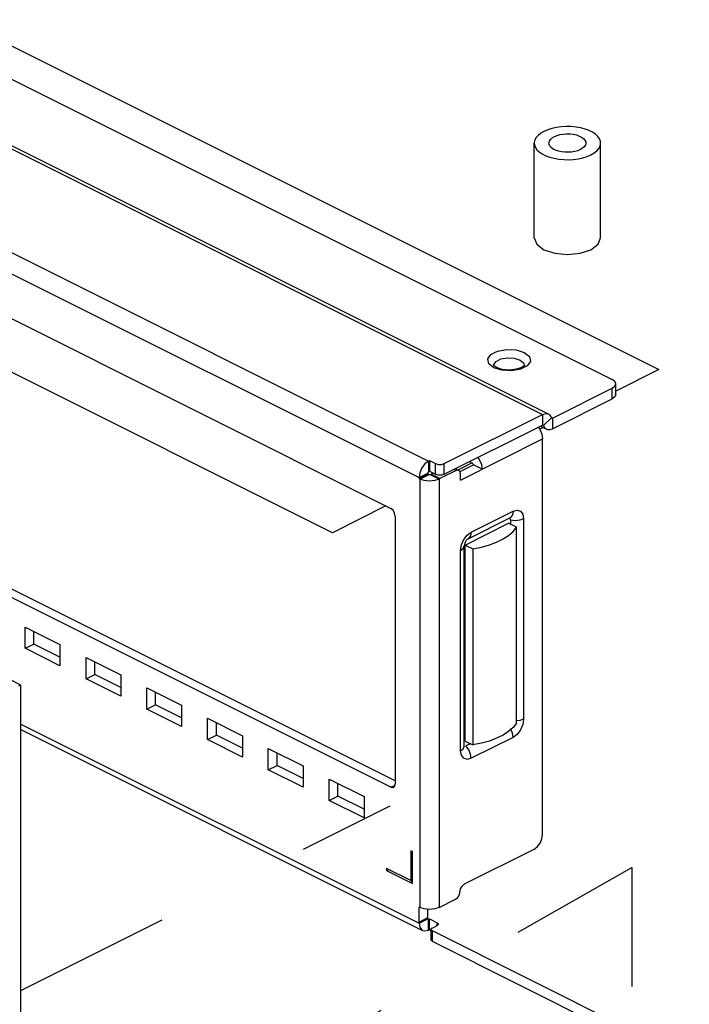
# Paper-space layout '005_EXP_CORICANT_PE_DRAWING_3_1' of a CAD drawing. Header units: millimetres. Extents: x 6 to 413, y 7 to 290.
# Tile 120 of 228: x 227 to 236, y 75 to 90. Entities that reach past the tile are written whole.
import ezdxf

# ---------------------------------------------------------------- set-up
doc = ezdxf.new("R2010")
doc.units = ezdxf.units.MM
doc.header["$LTSCALE"] = 23.1
doc.linetypes.add('DASHED', pattern=[0.2, 0.1, -0.1])
for name, color, linetype in [('000_BASE_123100001256H_BL133', 7, 'CONTINUOUS'), ('000_OFFSET-LINES', 7, 'CONTINUOUS'), ('BASE_CORIANT_BL85', 7, 'CONTINUOUS'), ('BASE_EMI_GASKET_23_3X5X1__BL134', 7, 'CONTINUOUS'), ('BSO_M3X9P9_MAIN_BL358', 7, 'CONTINUOUS'), ('FP_MYLAR_BL86', 7, 'CONTINUOUS')]:
    doc.layers.add(name, color=color, linetype=linetype)

# ---------------------------------------------------------------- blocks, each defined once
blk = doc.blocks.new('BASE_CORIANT_BL85', base_point=(229.328, 99.074))
at = {"layer": 'BASE_CORIANT_BL85', "color": 3, "linetype": 'Continuous'}
for p, q in [((200.713, 101.636), (235.289, 84.349)), ((199.44, 101.252), (234.27, 83.837)), ((199.529, 101.258), (234.359, 83.843)), ((226.156, 86.379), (232.603, 83.156)), ((226.016, 86.138), (232.463, 82.915)), ((226.312, 85.332), (232.052, 82.462)), ((233.661, 84.649), (233.755, 84.666)), ((233.755, 84.666), (233.855, 84.66)), ((233.855, 84.66), (233.94, 84.634)), ((233.676, 84.483), (233.558, 84.521)), ((233.815, 84.475), (233.676, 84.483)), ((235.328, 84.32), (235.289, 84.349)), ((235.341, 84.285), (235.328, 84.32)), ((234.414, 83.784), (235.289, 84.221)), ((232.832, 83.118), (234.27, 83.837)), ((234.359, 83.843), (234.373, 83.834)), ((234.403, 83.79), (234.414, 83.784)), ((234.207, 83.65), (234.229, 83.62)), ((234.229, 83.62), (234.26, 83.549)), ((234.26, 83.549), (234.27, 83.479)), ((233.068, 82.877), (234.27, 83.479)), ((234.27, 77.695), (234.27, 83.479)), ((232.549, 83.116), (232.504, 83.056)), ((232.603, 83.156), (232.549, 83.116)), ((232.603, 83.156), (232.616, 83.162)), ((232.616, 83.162), (232.705, 83.118)), ((232.792, 83.106), (232.832, 83.118)), ((233.323, 83.207), (233.345, 83.178)), ((233.004, 83.017), (232.769, 82.899)), ((233.068, 82.877), (233.068, 82.971)), ((232.463, 82.915), (232.463, 82.899)), ((232.476, 82.893), (232.463, 82.899)), ((232.54, 82.871), (232.476, 82.893)), ((232.476, 82.893), (232.476, 76.626)), ((232.616, 82.864), (232.54, 82.871)), ((232.756, 82.893), (232.769, 82.899)), ((232.756, 82.893), (232.756, 76.626)), ((233.227, 82.117), (233.838, 82.423)), ((232.116, 82.352), (232.116, 78.43)), ((233.781, 82.321), (233.794, 82.311)), ((233.794, 82.311), (233.799, 82.291)), ((233.799, 82.291), (233.799, 82.234)), ((233.993, 82.311), (233.993, 79.38)), ((233.168, 82.074), (233.227, 82.117)), ((233.117, 82.008), (233.168, 82.074)), ((233.072, 78.92), (233.072, 81.85)), ((232.052, 78.384), (226.312, 81.254)), ((226.703, 80.728), (227.212, 80.474)), ((226.703, 80.417), (226.703, 80.728)), ((227.212, 80.162), (226.703, 80.417)), ((227.212, 80.474), (227.212, 80.162)), ((227.594, 80.283), (228.103, 80.028)), ((227.594, 79.971), (227.594, 80.283)), ((228.103, 79.716), (227.594, 79.971)), ((228.103, 80.028), (228.103, 79.716)), ((228.481, 79.839), (228.99, 79.585)), ((228.481, 79.527), (228.481, 79.839)), ((228.99, 79.273), (228.481, 79.527)), ((228.99, 79.585), (228.99, 79.273)), ((229.372, 79.394), (229.881, 79.139)), ((229.372, 79.082), (229.372, 79.394)), ((226.64, 79.31), (232.463, 76.399)), ((226.64, 79.229), (232.515, 76.292)), ((229.881, 78.827), (229.372, 79.082)), ((229.881, 79.139), (229.881, 78.827)), ((233.838, 79.113), (233.227, 78.808)), ((230.259, 78.95), (230.769, 78.696)), ((230.259, 78.638), (230.259, 78.95)), ((233.216, 79.021), (233.15, 78.989)), ((230.769, 78.384), (230.259, 78.638)), ((230.769, 78.696), (230.769, 78.384)), ((231.15, 78.505), (231.66, 78.25)), ((231.15, 78.193), (231.15, 78.505)), ((232.092, 78.382), (232.107, 78.396)), ((232.107, 78.396), (232.116, 78.43)), ((231.66, 78.25), (231.66, 77.938)), ((231.66, 77.938), (231.15, 78.193)), ((232.368, 77.444), (232.342, 77.457)), ((232.342, 77.457), (232.342, 77.02)), ((232.368, 76.976), (232.368, 77.444)), ((234.143, 77.476), (233.125, 76.967)), ((232.342, 77.02), (231.986, 77.198)), ((231.986, 77.198), (231.986, 77.167)), ((231.986, 77.167), (232.368, 76.976)), ((232.476, 76.626), (232.463, 76.632)), ((232.463, 76.399), (232.463, 76.632)), ((232.54, 76.605), (232.476, 76.626)), ((232.756, 76.626), (232.998, 76.747)), ((232.616, 76.597), (232.54, 76.605)), ((232.603, 76.297), (232.616, 76.304)), ((232.616, 76.304), (232.632, 76.295)), ((232.654, 76.132), (238.044, 73.437))]:
    blk.add_line(p, q, dxfattribs=at)
at = {"layer": 'BASE_CORIANT_BL85', "color": 7, "linetype": 'Continuous'}
for p, q in [((235.082, 86.326), (235.119, 86.419)), ((234.977, 86.247), (235.082, 86.326)), ((234.29, 86.247), (234.447, 86.195)), ((233.567, 84.543), (233.559, 84.551)), ((233.598, 84.523), (233.567, 84.543)), ((233.891, 84.499), (233.786, 84.487)), ((235.341, 84.129), (235.341, 84.285)), ((235.289, 84.066), (235.289, 84.221)), ((235.341, 84.129), (235.328, 84.095)), ((234.414, 83.628), (235.289, 84.066)), ((235.328, 84.095), (235.289, 84.066)), ((234.27, 83.837), (234.27, 83.681)), ((232.832, 82.962), (234.27, 83.681)), ((234.271, 83.682), (234.282, 83.677)), ((234.402, 83.789), (234.282, 83.677)), ((234.414, 83.784), (234.414, 83.628)), ((234.24, 83.666), (234.326, 83.623)), ((234.326, 83.623), (234.348, 83.616)), ((234.348, 83.616), (234.38, 83.617)), ((234.38, 83.617), (234.414, 83.628)), ((232.603, 83.156), (232.603, 83)), ((232.616, 83.162), (232.616, 83.007)), ((232.705, 82.962), (232.705, 83.118)), ((232.832, 82.962), (232.832, 83.118)), ((233.055, 82.998), (233.259, 83.1)), ((233.246, 83.122), (233.199, 83.145)), ((233.386, 83.036), (233.259, 83.1)), ((232.463, 82.915), (232.59, 82.978)), ((232.463, 82.899), (232.59, 82.963)), ((232.476, 82.893), (232.603, 82.956)), ((232.59, 82.978), (232.59, 82.963)), ((232.603, 82.956), (232.59, 82.963)), ((232.603, 83), (232.616, 83.007)), ((232.616, 83.007), (232.705, 82.962)), ((232.629, 82.956), (232.641, 82.963)), ((232.756, 82.893), (232.629, 82.956)), ((232.672, 82.978), (232.641, 82.963)), ((232.769, 82.899), (232.641, 82.963)), ((232.745, 82.95), (232.705, 82.962)), ((232.983, 83.027), (233.004, 83.017)), ((232.996, 83.044), (233.044, 83.019)), ((233.18, 82.02), (233.791, 82.326)), ((233.191, 82.027), (233.18, 82.02)), ((233.127, 81.934), (233.125, 81.914)), ((233.125, 78.983), (233.125, 81.914)), ((232.116, 78.48), (226.439, 81.318)), ((226.831, 80.48), (226.831, 80.665)), ((226.703, 80.417), (226.831, 80.48)), ((227.212, 80.289), (226.831, 80.48)), ((227.722, 80.035), (227.722, 80.219)), ((227.594, 79.971), (227.722, 80.035)), ((228.103, 79.844), (227.722, 80.035)), ((228.609, 79.591), (228.609, 79.776)), ((228.481, 79.527), (228.609, 79.591)), ((228.99, 79.4), (228.609, 79.591)), ((229.5, 79.146), (229.5, 79.33)), ((229.372, 79.082), (229.5, 79.146)), ((229.881, 78.955), (229.5, 79.146)), ((233.125, 78.983), (233.125, 78.979)), ((230.387, 78.702), (230.387, 78.887)), ((230.259, 78.638), (230.387, 78.702)), ((230.769, 78.511), (230.387, 78.702)), ((231.278, 78.257), (231.278, 78.441)), ((232.052, 78.384), (232.112, 78.414)), ((231.15, 78.193), (231.278, 78.257)), ((231.66, 78.066), (231.278, 78.257)), ((231.986, 77.167), (232.011, 77.18)), ((232.34, 77.016), (232.368, 77.002)), ((232.342, 77.02), (232.368, 77.033)), ((232.463, 76.414), (232.59, 76.478)), ((232.59, 76.462), (232.59, 76.6)), ((232.463, 76.399), (232.59, 76.462)), ((232.583, 76.463), (232.603, 76.453)), ((232.603, 76.453), (232.616, 76.459)), ((232.603, 76.297), (232.603, 76.453)), ((232.616, 76.459), (232.73, 76.402)), ((232.616, 76.304), (232.616, 76.459)), ((232.654, 76.326), (232.73, 76.364)), ((232.73, 76.364), (232.73, 76.402)), ((232.744, 76.376), (232.73, 76.364)), ((232.746, 76.383), (232.744, 76.376)), ((232.64, 76.314), (232.638, 76.307)), ((232.638, 76.307), (232.638, 76.151)), ((232.654, 76.326), (232.64, 76.314)), ((232.654, 76.288), (238.044, 73.592)), ((232.654, 76.288), (232.654, 76.132))]:
    blk.add_line(p, q, dxfattribs=at)
for points in [[(234.147, 86.419), (234.184, 86.326), (234.29, 86.247)], [(234.447, 86.195), (234.633, 86.176), (234.819, 86.195), (234.977, 86.247)], [(233.559, 84.551), (233.556, 84.556), (233.555, 84.554)], [(234.005, 84.554), (234.002, 84.551), (233.968, 84.526), (233.891, 84.499)], [(233.786, 84.487), (233.679, 84.497), (233.598, 84.523)], [(234.27, 83.681), (234.276, 83.682), (234.278, 83.682)], [(234.278, 83.682), (234.28, 83.681), (234.282, 83.677)], [(234.282, 83.677), (234.298, 83.647), (234.32, 83.626), (234.326, 83.623)], [(233.246, 83.122), (233.252, 83.117), (233.257, 83.109), (233.259, 83.1)], [(232.603, 83), (232.597, 82.995), (232.592, 82.987), (232.59, 82.978)], [(232.629, 82.956), (232.623, 82.954), (232.616, 82.954), (232.609, 82.954), (232.603, 82.956)], [(232.832, 82.962), (232.792, 82.95), (232.745, 82.95)], [(233.838, 82.423), (233.828, 82.369), (233.802, 82.332), (233.791, 82.326)], [(233.993, 82.311), (233.935, 82.291), (233.867, 82.284), (233.799, 82.291)], [(233.227, 82.117), (233.217, 82.063), (233.191, 82.027)], [(233.18, 82.02), (233.173, 82.015), (233.155, 81.995), (233.138, 81.965), (233.127, 81.934)], [(233.072, 81.85), (233.11, 81.879), (233.125, 81.914)], [(233.993, 79.38), (233.935, 79.361), (233.885, 79.356)], [(233.838, 79.113), (233.828, 79.176), (233.802, 79.24)], [(233.072, 78.92), (233.11, 78.948), (233.125, 78.983)], [(233.227, 78.808), (233.217, 78.871), (233.191, 78.934), (233.15, 78.989)], [(232.59, 76.462), (232.591, 76.457), (232.594, 76.453), (232.596, 76.452)], [(232.596, 76.452), (232.598, 76.452), (232.603, 76.453)], [(232.73, 76.402), (232.744, 76.39), (232.746, 76.383)], [(232.638, 76.307), (232.64, 76.3), (232.654, 76.288)]]:
    blk.add_lwpolyline(points, dxfattribs=at)
at = {"layer": 'BASE_CORIANT_BL85', "color": 3, "linetype": 'Continuous'}
for points in [[(233.467, 84.65), (233.514, 84.716), (233.613, 84.765), (233.745, 84.788), (233.885, 84.781), (234.003, 84.743)], [(234.003, 84.743), (234.078, 84.684), (234.093, 84.614), (234.047, 84.548), (233.948, 84.498), (233.815, 84.475)], [(233.558, 84.521), (233.483, 84.58), (233.467, 84.65)], [(233.555, 84.554), (233.557, 84.567), (233.59, 84.614), (233.661, 84.649)], [(233.94, 84.634), (233.993, 84.591), (234.005, 84.554)], [(235.289, 84.221), (235.328, 84.251), (235.341, 84.285)], [(234.27, 83.837), (234.326, 83.851), (234.359, 83.843)], [(234.373, 83.834), (234.405, 83.785), (234.407, 83.784)], [(234.407, 83.784), (234.409, 83.783), (234.414, 83.784)], [(232.705, 83.118), (232.745, 83.106), (232.792, 83.106)], [(233.345, 83.178), (233.375, 83.107), (233.386, 83.036)], [(232.504, 83.056), (232.474, 82.986), (232.463, 82.915)], [(233.044, 83.019), (233.036, 83.022), (233.004, 83.017)], [(233.068, 82.971), (233.059, 83.005), (233.044, 83.019)], [(232.756, 82.893), (232.692, 82.871), (232.616, 82.864)], [(232.116, 82.352), (232.107, 82.396), (232.084, 82.436), (232.052, 82.462)], [(233.838, 82.423), (233.897, 82.438), (233.947, 82.422), (233.981, 82.377), (233.993, 82.311)], [(233.072, 81.85), (233.084, 81.929), (233.117, 82.008)], [(233.993, 79.38), (233.981, 79.301), (233.947, 79.223), (233.897, 79.157), (233.838, 79.113)], [(233.227, 78.808), (233.167, 78.792), (233.117, 78.809), (233.084, 78.853), (233.072, 78.92)], [(232.052, 78.384), (232.084, 78.379), (232.092, 78.382)], [(234.143, 77.476), (234.192, 77.512), (234.233, 77.566), (234.261, 77.631), (234.27, 77.695)], [(233.053, 76.814), (233.07, 76.9), (233.093, 76.94), (233.125, 76.967)], [(232.998, 76.747), (233.029, 76.773), (233.053, 76.814)], [(232.756, 76.626), (232.692, 76.605), (232.616, 76.597)], [(232.463, 76.399), (232.474, 76.338), (232.504, 76.298), (232.514, 76.292)], [(232.514, 76.292), (232.549, 76.283), (232.603, 76.297)], [(232.654, 76.132), (232.64, 76.144), (232.638, 76.151)]]:
    blk.add_lwpolyline(points, dxfattribs=at)
blk = doc.blocks.new('FP_MYLAR_BL86', base_point=(209.46, 85.57))
at = {"layer": 'FP_MYLAR_BL86', "color": 7, "linetype": 'Continuous'}
for p, q in [((226.64, 79.88), (192.313, 97.044)), ((226.64, 79.88), (226.608, 79.864)), ((226.64, 74.113), (226.64, 79.88))]:
    blk.add_line(p, q, dxfattribs=at)
blk = doc.blocks.new('000_BASE_123100001256H_BL133', base_point=(238.642, 101.255))
at = {"layer": '000_BASE_123100001256H_BL133', "color": 4, "linetype": 'Continuous'}
for p, q in [((226.424, 89.267), (235.97, 84.494)), ((231.197, 82.107), (226.376, 84.518)), ((235.97, 84.494), (235.341, 84.18)), ((234.277, 83.647), (234.227, 83.623)), ((233.242, 83.13), (233.039, 83.029)), ((231.979, 82.499), (231.197, 82.107))]:
    blk.add_line(p, q, dxfattribs=at)
blk = doc.blocks.new('BASE_EMI_GASKET_23_3X5X1__BL134', base_point=(233.513, 80.625))
at = {"layer": 'BASE_EMI_GASKET_23_3X5X1__BL134', "color": 7, "linetype": 'Continuous'}
for p, q in [((233.138, 81.928), (233.774, 82.247)), ((233.889, 82.189), (233.774, 82.247)), ((233.889, 79.321), (233.889, 82.189)), ((233.138, 81.928), (233.252, 81.871)), ((233.138, 79.06), (233.138, 81.928)), ((233.252, 81.871), (233.252, 79.003)), ((233.138, 79.06), (233.252, 79.003))]:
    blk.add_line(p, q, dxfattribs=at)
for points in [[(233.252, 81.871), (233.376, 81.896), (233.492, 81.929), (233.598, 81.969), (233.692, 82.017), (233.773, 82.069), (233.839, 82.128), (233.889, 82.189)], [(233.889, 79.321), (233.839, 79.259), (233.773, 79.201), (233.692, 79.148), (233.598, 79.101), (233.492, 79.061), (233.376, 79.028), (233.252, 79.003)]]:
    blk.add_lwpolyline(points, dxfattribs=at)
blk = doc.blocks.new('BSO_M3X9P9_MAIN_BL358', base_point=(234.633, 87.234))
at = {"layer": 'BSO_M3X9P9_MAIN_BL358', "color": 7, "linetype": 'Continuous'}
for p, q in [((234.147, 86.419), (234.147, 87.807)), ((235.119, 86.419), (235.119, 87.807))]:
    blk.add_line(p, q, dxfattribs=at)
for points in [[(235.119, 87.807), (235.116, 87.834), (235.103, 87.869), (235.079, 87.904), (235.045, 87.936), (235.002, 87.965), (234.95, 87.991), (234.892, 88.012), (234.828, 88.029), (234.759, 88.041), (234.688, 88.048), (234.615, 88.049), (234.543, 88.045), (234.473, 88.036), (234.406, 88.021), (234.345, 88.002), (234.29, 87.978)], [(234.29, 87.978), (234.242, 87.951), (234.204, 87.92), (234.175, 87.887), (234.156, 87.852), (234.148, 87.816), (234.147, 87.807)], [(234.363, 87.807), (234.364, 87.813), (234.37, 87.837), (234.386, 87.861), (234.411, 87.883), (234.442, 87.902)], [(234.442, 87.902), (234.481, 87.918), (234.524, 87.93), (234.571, 87.938), (234.621, 87.941), (234.671, 87.94), (234.719, 87.935), (234.765, 87.925), (234.806, 87.91), (234.841, 87.893), (234.869, 87.872), (234.889, 87.849), (234.901, 87.825), (234.903, 87.807)], [(234.147, 87.807), (234.15, 87.779), (234.164, 87.744), (234.188, 87.709), (234.222, 87.677), (234.265, 87.648), (234.316, 87.622), (234.375, 87.601), (234.439, 87.584), (234.508, 87.572), (234.579, 87.565), (234.651, 87.564), (234.724, 87.568), (234.794, 87.577), (234.86, 87.592), (234.922, 87.611), (234.977, 87.635)], [(234.824, 87.711), (234.786, 87.695), (234.742, 87.683), (234.695, 87.675), (234.646, 87.672), (234.596, 87.673), (234.547, 87.679), (234.502, 87.689), (234.461, 87.703), (234.426, 87.72), (234.397, 87.741), (234.377, 87.764), (234.366, 87.788), (234.363, 87.807)], [(234.903, 87.807), (234.903, 87.8), (234.896, 87.776), (234.88, 87.752), (234.856, 87.73), (234.824, 87.711)], [(234.977, 87.635), (235.024, 87.662), (235.063, 87.693), (235.092, 87.726), (235.111, 87.761), (235.119, 87.797), (235.119, 87.807)]]:
    blk.add_lwpolyline(points, dxfattribs=at)

psp = doc.layouts.new('005_EXP_CORICANT_PE_DRAWING_3_1')

# ---------------------------------------------------------------- linework, layer by layer
at = {"layer": '000_OFFSET-LINES', "color": 4, "linetype": 'DASHED'}
for p, q in [((226.64, 75.414), (232.041, 78.115)), ((229.901, 73.979), (235.576, 77.213)), ((235.576, 77.213), (235.576, 75.469))]:
    psp.add_line(p, q, dxfattribs=at)

# ---------------------------------------------------------------- block references
at = {"layer": '000_BASE_123100001256H_BL133'}
psp.add_blockref('000_BASE_123100001256H_BL133', (238.642, 101.255), dxfattribs=at)
at = {"layer": 'BASE_CORIANT_BL85'}
psp.add_blockref('BASE_CORIANT_BL85', (229.328, 99.074), dxfattribs=at)
at = {"layer": 'BASE_EMI_GASKET_23_3X5X1__BL134'}
psp.add_blockref('BASE_EMI_GASKET_23_3X5X1__BL134', (233.513, 80.625), dxfattribs=at)
at = {"layer": 'BSO_M3X9P9_MAIN_BL358'}
psp.add_blockref('BSO_M3X9P9_MAIN_BL358', (234.633, 87.234), dxfattribs=at)
at = {"layer": 'FP_MYLAR_BL86'}
psp.add_blockref('FP_MYLAR_BL86', (209.46, 85.57), dxfattribs=at)

doc.saveas('drawing.dxf')
